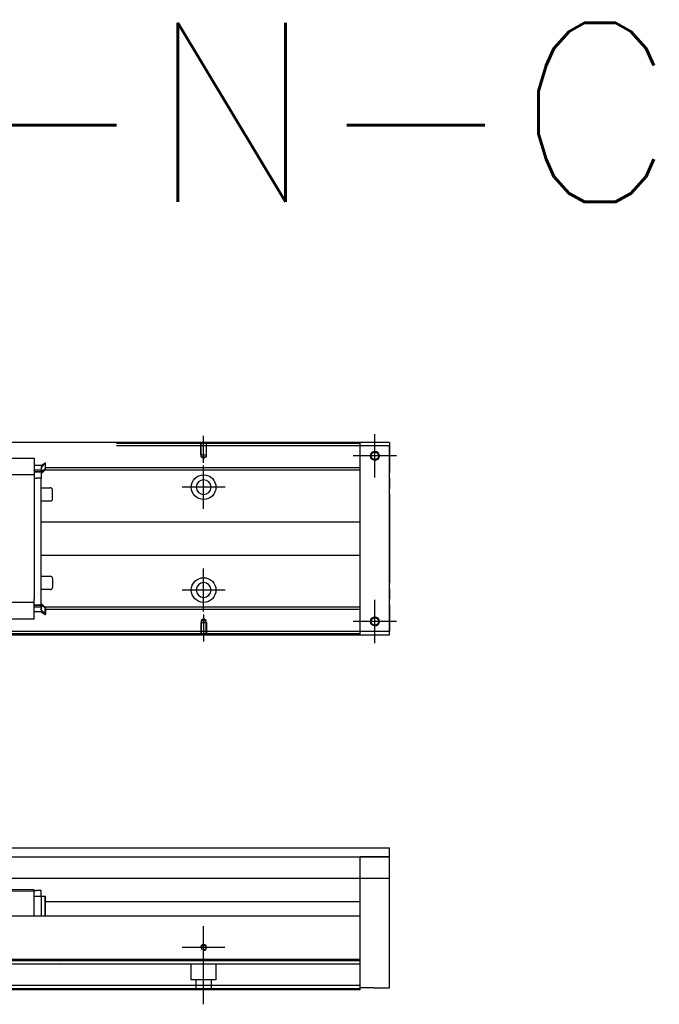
# Model space of a CAD drawing. Header units: millimetres. Extents: x -2774 to 3135, y -1571 to 860.
# Tile 20 of 39: x -2270 to -1984, y 88 to 528. Entities that reach past the tile are written whole.
import ezdxf
from ezdxf.lldxf.tags import DXFTag

# ---------------------------------------------------------------- set-up
doc = ezdxf.new("R2010")
doc.units = ezdxf.units.MM
doc.layers.get('0').update_dxf_attribs({"linetype": 'CONTINUOUS'})
doc.styles.get("Standard").update_dxf_attribs({"font": 'txt.shx', "height": 0.5})
tags = doc.linetypes.add('DASHED', pattern=[25.72, 12.86, -12.86]).pattern_tags.tags
tags[6:7] = [DXFTag(74, 4), DXFTag(75, 0), DXFTag(340, '0'), DXFTag(46, 0.0), DXFTag(50, 0.0), DXFTag(44, 0.0), DXFTag(45, 0.0)]
tags[4:5] = [DXFTag(74, 4), DXFTag(75, 0), DXFTag(340, '0'), DXFTag(46, 0.0), DXFTag(50, 0.0), DXFTag(44, 0.0), DXFTag(45, 0.0)]

msp = doc.modelspace()

# ---------------------------------------------------------------- linework, layer by layer
at = {"color": 0, "linetype": 'Continuous'}
for p, q in [((-2104.88, 339.03), (-2470.88, 339.03)), ((-2117.88, 338.53), (-2117.88, 339.03)), ((-2104.88, 339.03), (-2104.88, 337.53)), ((-2117.88, 337.53), (-2117.88, 338.53)), ((-2104.88, 337.53), (-2117.88, 337.53)), ((-2117.88, 254.53), (-2117.88, 337.53)), ((-2104.88, 254.53), (-2104.88, 337.53)), ((-2104.88, 337.53), (-2104.88, 325.61)), ((-2104.88, 323.13), (-2104.88, 325.61)), ((-2104.88, 323.13), (-2104.88, 318.43)), ((-2104.88, 315.95), (-2104.88, 318.43)), ((-2104.88, 315.95), (-2104.88, 276.11)), ((-2104.88, 273.63), (-2104.88, 276.11)), ((-2104.88, 273.63), (-2104.88, 268.93)), ((-2104.88, 266.45), (-2104.88, 268.93)), ((-2104.88, 266.45), (-2104.88, 254.53)), ((-2470.88, 253.03), (-2104.88, 253.03)), ((-2104.88, 254.53), (-2117.88, 254.53)), ((-2117.88, 253.53), (-2117.88, 254.53)), ((-2117.88, 253.03), (-2117.88, 253.53)), ((-2104.88, 253.03), (-2104.88, 254.53)), ((-2276.88, 157.88), (-2104.88, 157.88)), ((-2104.88, 95.38), (-2104.88, 157.88)), ((-2276.88, 153.88), (-2104.88, 153.88)), ((-2104.88, 153.88), (-2117.88, 153.88)), ((-2104.88, 144.11), (-2276.88, 144.11)), ((-2117.88, 128.38), (-2117.88, 144.11)), ((-2263.63, 139.1), (-2276.88, 139.33)), ((-2263.63, 138.53), (-2276.88, 138.53)), ((-2263.63, 138.53), (-2263.63, 139.1)), ((-2263.63, 138.83), (-2262.63, 138.83)), ((-2263.63, 127.38), (-2263.63, 138.53)), ((-2260.43, 138.83), (-2262.63, 138.83)), ((-2260.43, 136.13), (-2260.43, 138.83)), ((-2260.43, 136.13), (-2263.63, 136.13)), ((-2258.63, 136.13), (-2260.43, 136.13)), ((-2260.43, 136.13), (-2260.43, 128.88)), ((-2258.63, 127.38), (-2258.63, 136.13)), ((-2258.53, 136.13), (-2258.63, 136.13)), ((-2258.63, 133.88), (-2117.88, 133.88)), ((-2258.53, 127.38), (-2258.53, 136.13)), ((-2117.88, 127.38), (-2117.88, 128.38)), ((-2117.88, 127.38), (-2276.88, 127.38)), ((-2117.88, 107.93), (-2117.88, 127.38)), ((-2117.88, 107.93), (-2457.88, 107.93)), ((-2117.88, 107.43), (-2117.88, 107.93)), ((-2117.88, 96.38), (-2117.88, 107.43)), ((-2117.88, 96.38), (-2457.88, 96.38)), ((-2117.88, 94.38), (-2457.88, 94.38)), ((-2117.88, 94.38), (-2117.88, 96.38)), ((-2111.88, 95.38), (-2117.88, 95.38)), ((-2111.88, 95.38), (-2104.88, 95.38))]:
    msp.add_line(p, q, dxfattribs=at)
at = {"color": 0, "ltscale": 0.2}
for p, q in [((-2187.88, 329.89), (-2187.88, 342.03)), ((-2111.38, 323.38), (-2111.38, 342.68)), ((-2111.38, 323.51), (-2111.38, 342.56)), ((-2101.73, 333.03), (-2121.03, 333.03)), ((-2101.86, 333.03), (-2120.91, 333.03)), ((-2187.88, 309.38), (-2187.88, 328.68)), ((-2178.23, 319.03), (-2197.53, 319.03)), ((-2187.88, 263.43), (-2187.88, 282.73)), ((-2178.23, 273.08), (-2197.53, 273.08)), ((-2111.38, 249.38), (-2111.38, 268.68)), ((-2111.38, 249.51), (-2111.38, 268.56)), ((-2187.88, 262.18), (-2187.88, 250.03)), ((-2101.73, 259.03), (-2121.03, 259.03)), ((-2101.86, 259.03), (-2120.91, 259.03)), ((-2187.88, 103.86), (-2187.88, 122.91)), ((-2178.36, 113.38), (-2197.41, 113.38)), ((-2187.88, 87.97), (-2187.88, 113.72))]:
    msp.add_line(p, q, dxfattribs=at)
at = {"color": 0, "linetype": 'DASHED'}
for p, q in [((-2117.88, 338.53), (-2226.88, 338.53)), ((-2117.88, 337.53), (-2226.88, 337.53)), ((-2263.63, 331.94), (-2263.63, 331.99)), ((-2263.63, 331.94), (-2263.63, 326.63)), ((-2260.43, 328.75), (-2263.63, 328.75)), ((-2263.62, 327.71), (-2263.63, 327.71)), ((-2263.63, 326.51), (-2263.63, 326.63)), ((-2263.63, 326.51), (-2263.63, 326.63)), ((-2263.63, 326.51), (-2263.63, 324.51)), ((-2260.43, 325.86), (-2263.63, 325.86)), ((-2260.31, 326.71), (-2263.62, 326.71)), ((-2260.43, 328.75), (-2258.63, 329.91)), ((-2258.53, 329.81), (-2260.43, 327.83)), ((-2258.63, 327.01), (-2260.43, 325.86)), ((-2260.43, 324.93), (-2258.53, 326.91)), ((-2260.43, 326.77), (-2260.43, 325.71)), ((-2260.43, 325.71), (-2260.43, 323.01)), ((-2258.63, 329.91), (-2258.53, 329.91)), ((-2258.63, 329.91), (-2258.63, 327.37)), ((-2258.63, 327.01), (-2258.63, 327.37)), ((-2258.53, 327.01), (-2258.63, 327.01)), ((-2258.53, 327.37), (-2258.53, 329.91)), ((-2258.53, 327.01), (-2258.53, 327.37)), ((-2258.53, 326.91), (-2258.53, 327.01)), ((-2263.63, 325.21), (-2263.63, 325.21)), ((-2263.63, 324.51), (-2263.63, 323.78)), ((-2263.63, 323.78), (-2263.63, 323.05)), ((-2263.63, 323.01), (-2262.63, 323.01)), ((-2260.43, 323.01), (-2262.63, 323.01)), ((-2260.43, 318.81), (-2256.38, 318.81)), ((-2255.38, 313.81), (-2255.38, 317.81)), ((-2256.38, 312.81), (-2260.43, 312.81)), ((-2263.63, 267.55), (-2263.63, 269.05)), ((-2263.63, 265.55), (-2263.63, 267.55)), ((-2263.63, 266.85), (-2263.63, 266.85)), ((-2263.63, 266.35), (-2263.13, 266.35)), ((-2260.43, 266.2), (-2263.63, 266.2)), ((-2263.63, 265.55), (-2263.63, 265.43)), ((-2263.63, 265.55), (-2263.63, 265.43)), ((-2260.31, 265.35), (-2263.62, 265.35)), ((-2260.43, 267.13), (-2258.53, 265.15)), ((-2260.43, 265.3), (-2260.43, 266.35)), ((-2258.63, 265.05), (-2260.43, 266.2)), ((-2258.63, 265.05), (-2258.63, 264.7)), ((-2258.53, 265.05), (-2258.63, 265.05)), ((-2258.53, 265.15), (-2258.53, 265.05)), ((-2258.53, 265.05), (-2258.53, 264.7)), ((-2117.88, 254.53), (-2276.88, 254.53)), ((-2117.88, 253.53), (-2276.88, 253.53)), ((-2117.88, 105.88), (-2457.88, 105.88)), ((-2265.13, 107.61), (-2251.88, 107.38)), ((-2193.38, 98.88), (-2193.38, 105.88)), ((-2182.38, 105.88), (-2182.38, 98.88)), ((-2182.38, 98.88), (-2193.38, 98.88)), ((-2191.18, 94.38), (-2191.18, 98.88)), ((-2184.58, 98.88), (-2184.58, 94.38)), ((-2117.88, 94.88), (-2457.88, 94.88))]:
    msp.add_line(p, q, dxfattribs=at)
at = {"color": 0, "linetype": 'DASHED', "ltscale": 0.1}
for p, q in [((-2189.18, 333.53), (-2189.18, 338.53)), ((-2188.96, 332.53), (-2188.96, 338.53)), ((-2186.81, 338.53), (-2186.81, 332.53)), ((-2186.58, 333.53), (-2186.58, 338.53)), ((-2189.18, 333.53), (-2186.58, 333.53)), ((-2187.88, 331.89), (-2188.96, 332.53)), ((-2188.96, 332.53), (-2186.81, 332.53)), ((-2186.81, 332.53), (-2187.88, 331.89)), ((-2187.88, 260.17), (-2188.96, 259.53)), ((-2186.81, 259.53), (-2187.88, 260.17)), ((-2189.18, 258.53), (-2186.58, 258.53)), ((-2189.18, 258.53), (-2189.18, 253.53)), ((-2188.96, 259.53), (-2188.96, 253.53)), ((-2188.96, 259.53), (-2186.81, 259.53)), ((-2186.81, 253.53), (-2186.81, 259.53)), ((-2186.58, 258.53), (-2186.58, 253.53))]:
    msp.add_line(p, q, dxfattribs=at)
at = {"color": 0, "linetype": 'DASHED', "ltscale": 0.6}
for p, q in [((-2365.13, 331.99), (-2263.63, 331.99)), ((-2117.88, 327.71), (-2258.53, 327.71)), ((-2117.88, 326.71), (-2258.53, 326.71)), ((-2263.63, 324.51), (-2276.88, 324.51)), ((-2263.63, 323.05), (-2263.63, 269.01)), ((-2260.43, 266.2), (-2260.43, 323.01)), ((-2260.43, 303.53), (-2117.88, 303.53)), ((-2117.88, 288.53), (-2260.43, 288.53)), ((-2260.43, 279.25), (-2256.38, 279.25)), ((-2255.38, 278.25), (-2255.38, 274.25)), ((-2256.38, 273.25), (-2260.43, 273.25)), ((-2255.38, 274.25), (-2255.38, 274.25)), ((-2263.63, 267.55), (-2276.88, 267.55)), ((-2263.63, 260.12), (-2263.63, 265.43)), ((-2258.53, 262.26), (-2260.43, 264.24)), ((-2117.88, 265.35), (-2258.63, 265.35)), ((-2258.63, 262.16), (-2258.63, 264.7)), ((-2117.88, 264.35), (-2258.63, 264.35)), ((-2258.53, 264.7), (-2258.53, 262.16)), ((-2263.63, 260.07), (-2365.13, 260.07)), ((-2260.43, 263.31), (-2263.63, 263.31)), ((-2263.63, 260.12), (-2263.63, 260.07)), ((-2260.43, 263.31), (-2258.63, 262.16)), ((-2258.63, 262.16), (-2258.53, 262.16))]:
    msp.add_line(p, q, dxfattribs=at)
at = {"color": 0, "linetype": 'DASHED', "ltscale": 0.2}
msp.add_line((-2117.88, 144.11), (-2117.88, 153.88), dxfattribs=at)
at = {"color": 0, "linetype": 'Continuous'}
for centre, radius in [((-2111.38, 333.03), 2), ((-2111.38, 333.03), 1.65), ((-2111.38, 259.03), 2), ((-2111.38, 259.03), 1.65), ((-2187.88, 113.38), 1.07)]:
    msp.add_circle(centre, radius, dxfattribs=at)
at = {"color": 0, "linetype": 'DASHED', "ltscale": 0.6}
for centre in [(-2187.88, 319.03), (-2187.88, 273.08)]:
    msp.add_circle(centre, 5.5, dxfattribs=at)
at = {"color": 0, "linetype": 'DASHED', "ltscale": 0.6, "extrusion": (0, 0, -1)}
msp.add_circle((2187.88, 319.03), 3.3, dxfattribs=at)
at = {"color": 0, "linetype": 'DASHED', "ltscale": 0.6, "extrusion": (-1e-16, 0, -1)}
msp.add_circle((2187.88, 273.08), 3.3, dxfattribs=at)
at = {"color": 0}
for centre, radius in [((-2111.38, 333.03), 2), ((-2111.38, 259.03), 2), ((-2187.88, 113.38), 1.3)]:
    msp.add_arc(centre, radius, 270, 180, dxfattribs=at)
at = {"color": 0, "linetype": 'DASHED'}
for centre, start, end in [((-2256.38, 317.81), 0, 90), ((-2256.38, 313.81), 270, 0)]:
    msp.add_arc(centre, 1, start, end, dxfattribs=at)
at = {"color": 0, "linetype": 'DASHED', "ltscale": 0.6}
for centre, start, end in [((-2256.38, 278.25), 0, 90), ((-2256.38, 274.25), 270, 0)]:
    msp.add_arc(centre, 1, start, end, dxfattribs=at)
at = {"color": 0, "linetype": 'Continuous'}
for points in [[(-2117.88, 339.03), (-2226.88, 339.03)], [(-2117.88, 253.03), (-2226.88, 253.03)], [(-2260.43, 128.88), (-2260.43, 127.38)], [(-2117.88, 107.43), (-2457.88, 107.43)]]:
    msp.add_open_spline(points, degree=1, dxfattribs=at)
at = {"color": 0, "linetype": 'DASHED'}
for points, degree in [([(-2260.43, 325.71), (-2263.63, 325.71)], 1), ([(-2260.27, 327.06), (-2260.29, 327.24), (-2260.3, 327.42), (-2260.32, 327.58)], 3), ([(-2260.27, 326.93), (-2260.29, 326.85), (-2260.3, 326.78), (-2260.31, 326.7)], 3), ([(-2260.43, 266.35), (-2263.63, 266.35)], 1), ([(-2260.27, 265.13), (-2260.29, 265.21), (-2260.3, 265.29), (-2260.31, 265.36)], 3)]:
    msp.add_open_spline(points, degree=degree, dxfattribs=at)
for points, knots in [([(-2260.43, 328.75), (-2260.44, 328.74), (-2260.44, 328.67), (-2260.42, 328.44), (-2260.4, 328.29), (-2260.36, 327.91), (-2260.33, 327.68), (-2260.29, 327.31), (-2260.28, 327.19), (-2260.27, 327.06)], [0, 0, 0, 0, 0.287722, 0.287722, 0.57524, 0.57524, 0.866218, 0.866218, 1, 1, 1, 1]), ([(-2260.31, 326.7), (-2260.32, 326.62), (-2260.33, 326.55), (-2260.36, 326.34), (-2260.38, 326.22), (-2260.41, 326.03), (-2260.42, 325.95), (-2260.43, 325.88), (-2260.43, 325.86), (-2260.43, 325.86)], [0, 0, 0, 0, 0.160093, 0.160093, 0.46629, 0.46629, 0.769268, 0.769268, 1, 1, 1, 1]), ([(-2260.27, 326.93), (-2260.27, 326.95), (-2260.27, 326.97), (-2260.27, 327.02), (-2260.27, 327.04), (-2260.27, 327.06)], [0, 0, 0, 0, 0.477374, 0.477374, 1, 1, 1, 1]), ([(-2260.31, 265.36), (-2260.32, 265.44), (-2260.33, 265.52), (-2260.36, 265.72), (-2260.38, 265.85), (-2260.41, 266.04), (-2260.42, 266.11), (-2260.43, 266.18), (-2260.43, 266.2), (-2260.43, 266.2)], [0, 0, 0, 0, 0.160093, 0.160093, 0.46629, 0.46629, 0.769268, 0.769268, 1, 1, 1, 1]), ([(-2260.27, 265.13), (-2260.27, 265.11), (-2260.27, 265.09), (-2260.27, 265.05), (-2260.27, 265.02), (-2260.27, 265)], [0, 0, 0, 0, 0.477374, 0.477374, 1, 1, 1, 1])]:
    msp.add_open_spline(points, degree=3, knots=knots, dxfattribs=at)
for points in [[(-2260.43, 327.83), (-2260.43, 327.78), (-2260.43, 326.77)], [(-2260.43, 264.24), (-2260.43, 264.28), (-2260.43, 265.3)]]:
    msp.add_rational_spline(points, [1, 0.817576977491, 1], degree=2, dxfattribs=at)
at = {"color": 0, "linetype": 'DASHED', "ltscale": 0.6}
msp.add_open_spline([(-2260.43, 263.31), (-2260.44, 263.33), (-2260.44, 263.4), (-2260.42, 263.62), (-2260.4, 263.77), (-2260.36, 264.15), (-2260.33, 264.39), (-2260.29, 264.75), (-2260.28, 264.87), (-2260.27, 265)], degree=3, knots=[0, 0, 0, 0, 0.287722, 0.287722, 0.57524, 0.57524, 0.866218, 0.866218, 1, 1, 1, 1], dxfattribs=at)

# ---------------------------------------------------------------- texts
at = {"insert": (-2583.36, 526.5), "char_height": 80, "attachment_point": 1}
msp.add_mtext('KP46-N-C01', dxfattribs=at)

doc.saveas('drawing.dxf')
